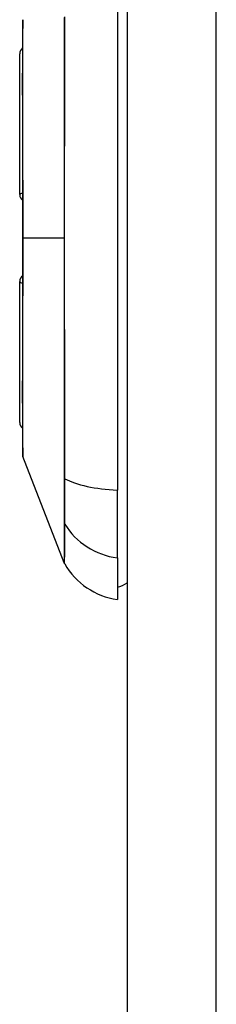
# Model space of a CAD drawing. Header units: inches. Extents: x 2 to 128, y 2 to 83.
# Tile 69 of 100: x 91.357 to 91.778, y 28.518 to 30.626. Entities that reach past the tile are written whole.
import ezdxf

# ---------------------------------------------------------------- set-up
doc = ezdxf.new("R2010")
doc.units = ezdxf.units.IN
doc.header["$LTSCALE"] = 7.686019
doc.header["$MEASUREMENT"] = 0
doc.layers.add('Visible Edges(ANSI)', color=7, linetype='Continuous', lineweight=25)
doc.layers.add('Visible Tangent Edges(ANSI)', color=7, linetype='Continuous', lineweight=25)

msp = doc.modelspace()

# ---------------------------------------------------------------- linework, layer by layer
at = {"layer": 'Visible Edges(ANSI)'}
for p, q in [((91.587, 63.4439), (91.587, 24.7821)), ((91.5664, 30.6981), (91.5664, 29.6192)), ((91.3571, 30.2517), (91.3571, 30.5532)), ((91.3571, 29.7641), (91.3571, 30.0656)), ((91.4526, 29.4632), (91.3639, 29.6911)), ((91.5664, 29.4741), (91.5664, 29.6192)), ((91.5664, 29.4741), (91.5664, 29.385))]:
    msp.add_line(p, q, dxfattribs=at)
at = {"layer": 'Visible Edges(ANSI)', "flags": 128}
msp.add_lwpolyline([(91.3635, 30.6239), (91.3635, 30.6233), (91.3635, 30.6216), (91.3635, 30.6188), (91.3635, 30.6149), (91.3635, 30.6099), (91.3634, 30.6039), (91.3634, 30.5967), (91.3634, 30.5885), (91.3634, 30.5792), (91.3633, 30.5689), (91.3633, 30.5576), (91.3633, 30.5454), (91.3633, 30.5324), (91.3632, 30.5184), (91.3632, 30.5036), (91.3632, 30.4879), (91.3632, 30.4714), (91.3632, 30.4541), (91.3633, 30.4362), (91.3633, 30.4175), (91.3633, 30.3982), (91.3633, 30.3783), (91.3634, 30.3578), (91.3634, 30.3369), (91.3634, 30.3157), (91.3634, 30.2941), (91.3635, 30.2721), (91.3635, 30.2498), (91.3635, 30.2272), (91.3635, 30.2046), (91.3635, 30.1818), (91.3635, 30.159), (91.3635, 30.1363), (91.3635, 30.1135), (91.3635, 30.0907), (91.3635, 30.0681), (91.3635, 30.0458), (91.3634, 30.0237), (91.3634, 30.002), (91.3634, 29.9807), (91.3634, 29.9599), (91.3633, 29.9394), (91.3633, 29.9195), (91.3633, 29.9001), (91.3633, 29.8813), (91.3632, 29.8632), (91.3632, 29.8459), (91.3632, 29.8294), (91.3632, 29.8137), (91.3632, 29.7989), (91.3633, 29.7849), (91.3633, 29.7718), (91.3633, 29.7596), (91.3633, 29.7484), (91.3634, 29.7381), (91.3634, 29.7288), (91.3634, 29.7206), (91.3634, 29.7134), (91.3635, 29.7073), (91.3635, 29.7024), (91.3635, 29.6985), (91.3635, 29.6957), (91.3635, 29.694), (91.3635, 29.6934)], dxfattribs=at)
at = {"layer": 'Visible Edges(ANSI)'}
for centre, radius, start, end in [((91.37, 30.6238), 0.00645, 158.7495, 179.7912), ((91.3726, 30.5532), 0.0155, 126.5366, 180), ((91.3726, 30.2517), 0.0155, 180, 234.1258), ((91.3726, 30.0656), 0.0155, 125.8742, 180), ((91.3726, 29.7641), 0.0155, 180, 233.4634), ((91.37, 29.6934), 0.00645, 180.2088, 201.2505), ((91.4646, 29.4679), 0.0129, 201.2505, 209.7291), ((91.5878, 29.5382), 0.1547, 209.7291, 262.0587), ((91.5561, 29.4623), 0.0516, 281.537, 306.8699)]:
    msp.add_arc(centre, radius, start, end, dxfattribs=at)
at = {"layer": 'Visible Tangent Edges(ANSI)'}
for p, q in [((91.7783, 24.7821), (91.7783, 63.4439)), ((91.3635, 30.1586), (91.3639, 30.1586)), ((91.4526, 30.1586), (91.3639, 30.1586)), ((91.4525, 29.6451), (91.4525, 29.6446)), ((91.4525, 29.5488), (91.4525, 29.5486))]:
    msp.add_line(p, q, dxfattribs=at)
at = {"layer": 'Visible Tangent Edges(ANSI)', "flags": 128}
for points in [[(91.3635, 30.5184), (91.3635, 30.5268), (91.3635, 30.5349), (91.3635, 30.5427), (91.3636, 30.5503), (91.3636, 30.5574), (91.3636, 30.5643), (91.3636, 30.5708), (91.3637, 30.577), (91.3637, 30.5829), (91.3637, 30.5884), (91.3638, 30.5935), (91.3638, 30.5983), (91.3638, 30.6027), (91.3638, 30.6068), (91.3638, 30.6105), (91.3639, 30.6137), (91.3639, 30.6166), (91.3639, 30.6191), (91.3639, 30.6213), (91.3639, 30.623), (91.3639, 30.6244), (91.3639, 30.6254), (91.3639, 30.626), (91.3639, 30.6262)], [(91.4525, 30.6308), (91.4525, 30.61), (91.4525, 30.5891), (91.4525, 30.5682), (91.4525, 30.5471), (91.4525, 30.526), (91.4525, 30.5048), (91.4525, 30.4835), (91.4525, 30.4621), (91.4525, 30.4407), (91.4525, 30.4192), (91.4525, 30.3976), (91.4525, 30.376), (91.4525, 30.3544), (91.4526, 30.3327), (91.4526, 30.311), (91.4526, 30.2892), (91.4526, 30.2675), (91.4526, 30.2457), (91.4526, 30.2239), (91.4526, 30.2022), (91.4526, 30.1804), (91.4526, 30.1586)], [(91.4537, 29.6437), (91.4537, 29.6851), (91.4536, 29.727), (91.4536, 29.7693), (91.4535, 29.8119), (91.4535, 29.8548), (91.4535, 29.898), (91.4535, 29.9413), (91.4534, 29.9848), (91.4534, 30.0284), (91.4534, 30.0721), (91.4534, 30.1157), (91.4534, 30.1593), (91.4534, 30.2028), (91.4534, 30.2464), (91.4534, 30.29), (91.4534, 30.3335), (91.4535, 30.3769), (91.4535, 30.4201), (91.4535, 30.4631), (91.4535, 30.5059), (91.4536, 30.5483), (91.4536, 30.5904), (91.4537, 30.6322)], [(91.3635, 30.4568), (91.3635, 30.4596), (91.3635, 30.4623), (91.3634, 30.4651), (91.3634, 30.4678), (91.3634, 30.4705), (91.3634, 30.4732), (91.3634, 30.4759), (91.3634, 30.4786), (91.3634, 30.4812), (91.3634, 30.4838), (91.3634, 30.4864), (91.3634, 30.489), (91.3634, 30.4916), (91.3634, 30.4941), (91.3634, 30.4966), (91.3634, 30.4991), (91.3634, 30.5016), (91.3634, 30.5041), (91.3634, 30.5065), (91.3634, 30.5089), (91.3634, 30.5113), (91.3635, 30.5137), (91.3635, 30.5161), (91.3635, 30.5184)], [(91.3639, 30.1586), (91.3639, 30.1721), (91.3639, 30.1855), (91.3639, 30.199), (91.3639, 30.2124), (91.3639, 30.2258), (91.3639, 30.2391), (91.3639, 30.2524), (91.3639, 30.2656), (91.3638, 30.2787), (91.3638, 30.2917), (91.3638, 30.3045), (91.3638, 30.3172), (91.3638, 30.3298), (91.3637, 30.3422), (91.3637, 30.3545), (91.3637, 30.3667), (91.3636, 30.3787), (91.3636, 30.3905), (91.3636, 30.4021), (91.3636, 30.4135), (91.3635, 30.4247), (91.3635, 30.4356), (91.3635, 30.4463), (91.3635, 30.4568)], [(91.3635, 29.8605), (91.3635, 29.871), (91.3635, 29.8817), (91.3635, 29.8927), (91.3636, 29.9039), (91.3636, 29.9154), (91.3636, 29.927), (91.3636, 29.9388), (91.3637, 29.9507), (91.3637, 29.9629), (91.3637, 29.9751), (91.3638, 29.9876), (91.3638, 30.0001), (91.3638, 30.0129), (91.3638, 30.0257), (91.3638, 30.0387), (91.3639, 30.0517), (91.3639, 30.0649), (91.3639, 30.0782), (91.3639, 30.0916), (91.3639, 30.1049), (91.3639, 30.1184), (91.3639, 30.1318), (91.3639, 30.1452), (91.3639, 30.1586)], [(91.4526, 30.1586), (91.4526, 30.1369), (91.4526, 30.1152), (91.4526, 30.0935), (91.4526, 30.0717), (91.4526, 30.05), (91.4526, 30.0282), (91.4526, 30.0065), (91.4526, 29.9848), (91.4525, 29.9631), (91.4525, 29.9415), (91.4525, 29.9199), (91.4525, 29.8983), (91.4525, 29.8768), (91.4525, 29.8553), (91.4525, 29.8339), (91.4525, 29.8126), (91.4525, 29.7914), (91.4525, 29.7702), (91.4525, 29.7491), (91.4525, 29.7281), (91.4525, 29.7072), (91.4525, 29.6864), (91.4525, 29.6658), (91.4525, 29.6451)], [(91.3635, 29.7989), (91.3635, 29.8012), (91.3635, 29.8036), (91.3634, 29.8059), (91.3634, 29.8083), (91.3634, 29.8107), (91.3634, 29.8132), (91.3634, 29.8156), (91.3634, 29.8181), (91.3634, 29.8206), (91.3634, 29.8231), (91.3634, 29.8257), (91.3634, 29.8282), (91.3634, 29.8308), (91.3634, 29.8334), (91.3634, 29.836), (91.3634, 29.8387), (91.3634, 29.8413), (91.3634, 29.844), (91.3634, 29.8467), (91.3634, 29.8494), (91.3634, 29.8522), (91.3635, 29.8549), (91.3635, 29.8577), (91.3635, 29.8605)], [(91.3639, 29.6911), (91.3639, 29.6913), (91.3639, 29.6919), (91.3639, 29.6929), (91.3639, 29.6942), (91.3639, 29.696), (91.3639, 29.6981), (91.3639, 29.7007), (91.3639, 29.7036), (91.3638, 29.7069), (91.3638, 29.7106), (91.3638, 29.7146), (91.3638, 29.719), (91.3638, 29.7238), (91.3637, 29.7289), (91.3637, 29.7344), (91.3637, 29.7402), (91.3636, 29.7464), (91.3636, 29.753), (91.3636, 29.7598), (91.3636, 29.767), (91.3635, 29.7745), (91.3635, 29.7823), (91.3635, 29.7905), (91.3635, 29.7989)], [(91.4525, 29.6446), (91.4525, 29.6391), (91.4525, 29.6337), (91.4525, 29.6283), (91.4525, 29.6231), (91.4525, 29.618), (91.4525, 29.613), (91.4525, 29.6081), (91.4525, 29.6033), (91.4525, 29.5987), (91.4525, 29.5942), (91.4525, 29.5899), (91.4525, 29.5857), (91.4525, 29.5816), (91.4525, 29.5777), (91.4525, 29.574), (91.4525, 29.5705), (91.4525, 29.5671), (91.4525, 29.5639), (91.4525, 29.5609), (91.4525, 29.5581), (91.4525, 29.5555), (91.4525, 29.553), (91.4525, 29.5508), (91.4525, 29.5488)], [(91.4537, 29.5461), (91.4537, 29.5481), (91.4537, 29.5503), (91.4537, 29.5527), (91.4538, 29.5554), (91.4538, 29.5582), (91.4538, 29.5612), (91.4538, 29.5645), (91.4538, 29.5679), (91.4538, 29.5715), (91.4538, 29.5753), (91.4538, 29.5793), (91.4538, 29.5834), (91.4538, 29.5877), (91.4538, 29.5921), (91.4538, 29.5967), (91.4538, 29.6015), (91.4538, 29.6064), (91.4538, 29.6114), (91.4538, 29.6165), (91.4538, 29.6217), (91.4537, 29.6271), (91.4537, 29.6325), (91.4537, 29.638), (91.4537, 29.6437)], [(91.4525, 29.5486), (91.4525, 29.5417), (91.4525, 29.5351), (91.4525, 29.5288), (91.4525, 29.5227), (91.4525, 29.517), (91.4525, 29.5115), (91.4525, 29.5063), (91.4525, 29.5014), (91.4525, 29.4968), (91.4525, 29.4925), (91.4525, 29.4885), (91.4525, 29.4848), (91.4525, 29.4813), (91.4525, 29.4782), (91.4525, 29.4753), (91.4526, 29.4728), (91.4526, 29.4706), (91.4526, 29.4686), (91.4526, 29.467), (91.4526, 29.4656), (91.4526, 29.4646), (91.4526, 29.4638), (91.4526, 29.4634), (91.4526, 29.4632)], [(91.4534, 29.4615), (91.4534, 29.4616), (91.4534, 29.4621), (91.4534, 29.4628), (91.4534, 29.4639), (91.4534, 29.4652), (91.4534, 29.4668), (91.4534, 29.4687), (91.4534, 29.471), (91.4534, 29.4735), (91.4535, 29.4763), (91.4535, 29.4794), (91.4535, 29.4828), (91.4535, 29.4865), (91.4535, 29.4904), (91.4535, 29.4947), (91.4535, 29.4993), (91.4536, 29.5041), (91.4536, 29.5092), (91.4536, 29.5147), (91.4536, 29.5204), (91.4536, 29.5264), (91.4537, 29.5327), (91.4537, 29.5392), (91.4537, 29.5461)]]:
    msp.add_lwpolyline(points, dxfattribs=at)
at = {"layer": 'Visible Tangent Edges(ANSI)'}
for centre, major_axis, ratio, start_param, end_param in [((91.3726, 30.2517), (-0.0155, 0), 0.235725, 5.339318, 6.283185), ((91.3726, 30.0656), (-0.0155, 0), 0.235725, 0, 0.943868), ((91.4649, 29.6457), (-0.0129, 0), 0.317047, 0.281217, 0.521863), ((91.5878, 29.6685), (-0.1547, 0), 0.321806, 0.522838, 1.432195), ((91.4649, 29.5522), (-0.0129, 0.0001), 0.948405, 0.290838, 0.531485), ((91.5878, 29.6192), (-0.1547, 0), 0.946806, 0.522838, 1.432195)]:
    msp.add_ellipse(centre, major_axis=major_axis, ratio=ratio, start_param=start_param, end_param=end_param, dxfattribs=at)

doc.saveas('drawing.dxf')
